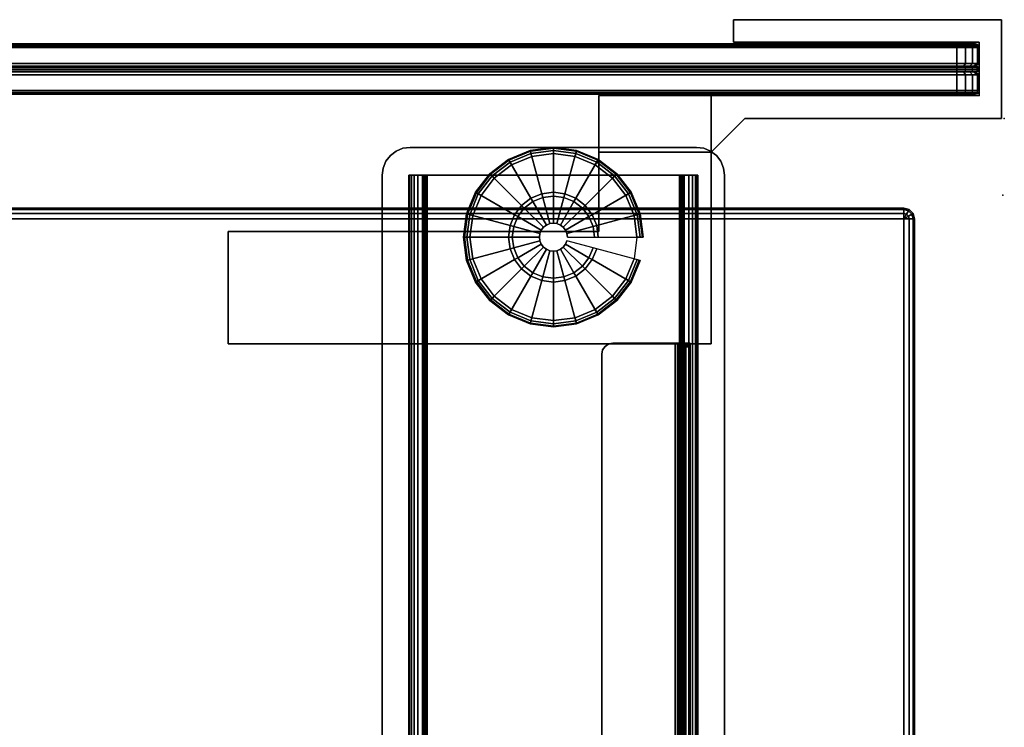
# Model space of a CAD drawing. Header units: inches. Extents: x 390 to 1835, y -266 to 136.
# Tile 236 of 256: x 1614 to 1625, y -182 to -174. Entities that reach past the tile are written whole.
import ezdxf
from ezdxf.enums import TextEntityAlignment as Align

# ---------------------------------------------------------------- set-up
doc = ezdxf.new("R2010")
doc.units = ezdxf.units.IN
doc.header["$LTSCALE"] = 0.95294
doc.header["$MEASUREMENT"] = 0
for name, color, linetype in [('A-FURN-3-NODE', 7, 'Continuous'), ('A-FURN-3-SCREEN-FABRIC', 96, 'Continuous'), ('A-FURN-3-SCREEN-FABRIC-TRIM', 250, 'Continuous'), ('A-FURN-3-SCREEN-HARDWARE', 253, 'Continuous'), ('A-FURN-3-TABLE-LEG-BASE-EXTENSION', 251, 'Continuous'), ('A-FURN-3-TABLE-LEG-FOOT', 253, 'Continuous'), ('A-FURN-3-TABLE-LEG-GLIDE', 254, 'Continuous'), ('A-FURN-3-WKSF-TOP', 254, 'Continuous'), ('A-FURN-3-WKSF-TRIM', 252, 'Continuous'), ('A-FURN-HAWORTH-ATT', 251, 'Continuous')]:
    doc.layers.add(name, color=color, linetype=linetype)

# ---------------------------------------------------------------- blocks, each defined once
blk = doc.blocks.new('SUFB-2760-FA-3D-3')
at = {"layer": 'A-FURN-3-NODE'}
blk.add_point((60, 0), dxfattribs=at)
at = {"layer": 'A-FURN-3-SCREEN-FABRIC'}
for points, invisible_edges in [([(59.695, 1.685, 15.195), (59.679, 1.685, 15.115), (0.321, 1.685, 15.115), (0.305, 1.685, 15.195)], 10), ([(0.305, 1.685, 41.445), (0.321, 1.685, 41.525), (59.679, 1.685, 41.525), (59.695, 1.685, 41.445)], 10), ([(0.305, 1.685, 41.445), (59.695, 1.685, 41.445), (59.695, 1.685, 15.195), (0.305, 1.685, 15.195)], 5), ([(59.679, 1.685, 15.115), (59.633, 1.685, 15.047), (0.367, 1.685, 15.047), (0.321, 1.685, 15.115)], 10), ([(0.321, 1.685, 41.525), (0.367, 1.685, 41.593), (59.633, 1.685, 41.593), (59.679, 1.685, 41.525)], 10), ([(59.633, 1.685, 15.047), (59.565, 1.685, 15.001), (0.435, 1.685, 15.001), (0.367, 1.685, 15.047)], 10), ([(0.367, 1.685, 41.593), (0.435, 1.685, 41.639), (59.565, 1.685, 41.639), (59.633, 1.685, 41.593)], 10), ([(0.305, 1.125, 15.195), (0.321, 1.125, 15.115), (59.679, 1.125, 15.115), (59.695, 1.125, 15.195)], 10), ([(59.695, 1.125, 41.445), (59.679, 1.125, 41.525), (0.321, 1.125, 41.525), (0.305, 1.125, 41.445)], 10), ([(59.695, 1.125, 41.445), (0.305, 1.125, 41.445), (0.305, 1.125, 15.195), (59.695, 1.125, 15.195)], 5), ([(0.321, 1.125, 15.115), (0.367, 1.125, 15.047), (59.633, 1.125, 15.047), (59.679, 1.125, 15.115)], 10), ([(59.679, 1.125, 41.525), (59.633, 1.125, 41.593), (0.367, 1.125, 41.593), (0.321, 1.125, 41.525)], 10), ([(0.367, 1.125, 15.047), (0.435, 1.125, 15.001), (59.565, 1.125, 15.001), (59.633, 1.125, 15.047)], 10), ([(59.633, 1.125, 41.593), (59.565, 1.125, 41.639), (0.435, 1.125, 41.639), (0.367, 1.125, 41.593)], 10), ([(0.435, 1.125, 15.001), (0.515, 1.125, 14.985), (59.485, 1.125, 14.985), (59.565, 1.125, 15.001)], 8), ([(59.565, 1.125, 41.639), (59.485, 1.125, 41.655), (0.515, 1.125, 41.655), (0.435, 1.125, 41.639)], 8)]:
    blk.add_3dface(points, dxfattribs=dict(at, invisible_edges=invisible_edges))
for points in [[(0.435, 1.685, 41.639), (0.515, 1.685, 41.655), (59.485, 1.685, 41.655), (59.565, 1.685, 41.639)], [(59.565, 1.685, 15.001), (59.485, 1.685, 14.985), (0.515, 1.685, 14.985), (0.435, 1.685, 15.001)], [(59.485, 1.467, 14.945), (0.515, 1.467, 14.945), (0.515, 1.645, 14.945), (59.485, 1.645, 14.945)], [(0.515, 1.467, 41.695), (59.485, 1.467, 41.695), (59.485, 1.645, 41.695), (0.515, 1.645, 41.695)], [(59.735, 1.467, 41.445), (59.735, 1.467, 15.195), (59.735, 1.645, 15.195), (59.735, 1.645, 41.445)], [(59.485, 1.432, 14.996), (0.515, 1.432, 14.996), (0.515, 1.467, 14.945), (59.485, 1.467, 14.945)], [(0.515, 1.432, 41.644), (59.485, 1.432, 41.644), (59.485, 1.467, 41.695), (0.515, 1.467, 41.695)], [(59.684, 1.432, 41.445), (59.684, 1.432, 15.195), (59.735, 1.467, 15.195), (59.735, 1.467, 41.445)], [(59.485, 1.342, 14.945), (0.515, 1.342, 14.945), (0.515, 1.378, 14.996), (59.485, 1.378, 14.996)], [(0.515, 1.342, 41.695), (59.485, 1.342, 41.695), (59.485, 1.378, 41.644), (0.515, 1.378, 41.644)], [(59.485, 1.165, 14.945), (0.515, 1.165, 14.945), (0.515, 1.342, 14.945), (59.485, 1.342, 14.945)], [(0.515, 1.165, 41.695), (59.485, 1.165, 41.695), (59.485, 1.342, 41.695), (0.515, 1.342, 41.695)], [(59.735, 1.342, 41.445), (59.735, 1.342, 15.195), (59.684, 1.378, 15.195), (59.684, 1.378, 41.445)], [(59.735, 1.165, 41.445), (59.735, 1.165, 15.195), (59.735, 1.342, 15.195), (59.735, 1.342, 41.445)]]:
    blk.add_3dface(points, dxfattribs=at)
at = {"layer": 'A-FURN-3-SCREEN-HARDWARE'}
for points in [[(57, 1.955, 28.938), (57, 1.955, 27.75), (57, 1.705, 27.75), (57, 1.705, 28.938)], [(59.985, 1.955, 28.938), (59.985, 1.955, 27.75), (57, 1.955, 27.75), (57, 1.955, 28.938)], [(59.985, 0.855, 28.938), (59.985, 0.855, 27.75), (59.985, 1.955, 27.75), (59.985, 1.955, 28.938)], [(57, 1.705, 28.938), (57, 1.705, 27.75), (59.735, 1.706, 27.75), (59.735, 1.705, 28.938)], [(59.735, 1.705, 28.938), (59.735, 1.706, 27.75), (59.735, 1.105, 27.75), (59.735, 1.105, 28.938)], [(56.75, 1.11, 27.5), (56.75, 1.11, 27.75), (56.75, -1.655, 27.75), (56.75, -1.655, 27.5)], [(56.75, 0.48, 28.938), (56.75, 0.48, 27.75), (57.125, 0.855, 27.75), (57.125, 0.855, 28.938)], [(57.125, 0.855, 28.938), (57.125, 0.855, 27.75), (59.985, 0.855, 27.75), (59.985, 0.855, 28.938)], [(55.5, 0.48, 28.938), (55.5, 0.48, 27.75), (56.75, 0.48, 27.75), (56.75, 0.48, 28.938)], [(51.37, -1.655, 27.5), (51.37, -1.655, 27.75), (51.37, -0.405, 27.75), (51.37, -0.405, 27.5)], [(51.37, -0.405, 27.5), (51.37, -0.405, 27.75), (55.5, -0.405, 27.75), (55.5, -0.405, 27.5)], [(56.75, -1.655, 27.5), (56.75, -1.655, 27.75), (51.37, -1.655, 27.75), (51.37, -1.655, 27.5)]]:
    blk.add_3dface(points, dxfattribs=at)
for points, invisible_edges in [([(59.985, 1.955, 28.938), (57, 1.955, 28.938), (57, 1.705, 28.938), (59.735, 1.705, 28.938)], 8), ([(57, 1.705, 27.75), (57, 1.955, 27.75), (59.985, 1.955, 27.75), (59.735, 1.706, 27.75)], 4), ([(59.735, 1.705, 28.938), (59.735, 1.105, 28.938), (59.985, 0.855, 28.938), (59.985, 1.955, 28.938)], 10), ([(59.985, 0.855, 27.75), (59.735, 1.105, 27.75), (59.735, 1.706, 27.75), (59.985, 1.955, 27.75)], 5), ([(55.5, 1.11, 27.5), (55.5, 1.11, 27.75), (56.75, 1.11, 27.75), (56.75, 1.11, 27.5)], 2), ([(59.735, 1.105, 28.938), (59.735, 1.105, 27.75), (55.5, 1.11, 27.75), (55.5, 1.11, 28.938)], 4), ([(55.5, 1.11, 28.938), (55.5, 1.11, 27.75), (55.5, 0.48, 27.75), (55.5, 0.48, 28.938)], 2), ([(59.985, 0.855, 28.938), (59.735, 1.105, 28.938), (55.5, 1.11, 28.938), (57.125, 0.855, 28.938)], 5), ([(57.125, 0.855, 28.938), (55.5, 1.11, 28.938), (55.5, 0.48, 28.938), (56.75, 0.48, 28.938)], 1), ([(55.5, -0.405, 27.5), (55.5, -0.405, 27.75), (55.5, 1.11, 27.75), (55.5, 1.11, 27.5)], 4), ([(55.5, 1.11, 27.5), (56.75, 1.11, 27.5), (56.75, -1.655, 27.5), (55.5, -0.405, 27.5)], 4), ([(56.75, 1.11, 27.75), (56.75, 0.48, 27.75), (57.125, 0.855, 27.75), (56.75, 1.11, 27.75)], 4), ([(59.735, 1.105, 27.75), (56.75, 1.11, 27.75), (57.125, 0.855, 27.75), (59.985, 0.855, 27.75)], 10), ([(55.5, -0.405, 27.75), (56.75, -1.655, 27.75), (56.75, 0.48, 27.75), (55.5, 0.48, 27.75)], 1), ([(51.37, -1.655, 27.5), (51.37, -0.405, 27.5), (55.5, -0.405, 27.5), (56.75, -1.655, 27.5)], 4), ([(56.75, -1.655, 27.75), (55.5, -0.405, 27.75), (51.37, -0.405, 27.75), (51.37, -1.655, 27.75)], 1)]:
    blk.add_3dface(points, dxfattribs=dict(at, invisible_edges=invisible_edges))
at = {"layer": 'A-FURN-HAWORTH-ATT', "flags": 1}
for tag, p in [('HAWMC', (0, 0)), ('HAWPN', (0, -0.167)), ('HAWSN', (0, -0.333))]:
    blk.add_attdef(tag, text='', height=0.1, dxfattribs=at).set_placement(p, align=Align.TOP_CENTER)
at = {"layer": 'A-FURN-3-SCREEN-FABRIC'}
mesh = blk.add_polymesh((2, 4), dxfattribs=at)
for k, corner in enumerate([(0.515, 1.645, 14.945), (0.515, 1.665, 14.95), (0.515, 1.68, 14.965), (0.515, 1.685, 14.985), (59.485, 1.645, 14.945), (59.485, 1.665, 14.95), (59.485, 1.68, 14.965), (59.485, 1.685, 14.985)]):
    mesh.set_mesh_vertex(divmod(k, 4), corner)
mesh = blk.add_polymesh((2, 4), dxfattribs=at)
for k, corner in enumerate([(59.485, 1.645, 41.695), (59.485, 1.665, 41.69), (59.485, 1.68, 41.675), (59.485, 1.685, 41.655), (0.515, 1.645, 41.695), (0.515, 1.665, 41.69), (0.515, 1.68, 41.675), (0.515, 1.685, 41.655)]):
    mesh.set_mesh_vertex(divmod(k, 4), corner)
mesh = blk.add_polymesh((5, 4), dxfattribs=at)
for k, corner in enumerate([(59.735, 1.645, 41.445), (59.73, 1.665, 41.445), (59.715, 1.68, 41.445), (59.695, 1.685, 41.445), (59.716, 1.645, 41.541), (59.711, 1.665, 41.539), (59.697, 1.68, 41.533), (59.679, 1.685, 41.525), (59.662, 1.645, 41.622), (59.658, 1.665, 41.618), (59.648, 1.68, 41.608), (59.633, 1.685, 41.593), (59.581, 1.645, 41.676), (59.579, 1.665, 41.671), (59.573, 1.68, 41.657), (59.565, 1.685, 41.639), (59.485, 1.645, 41.695), (59.485, 1.665, 41.69), (59.485, 1.68, 41.675), (59.485, 1.685, 41.655)]):
    mesh.set_mesh_vertex(divmod(k, 4), corner)
mesh = blk.add_polymesh((5, 4), dxfattribs=at)
for k, corner in enumerate([(59.485, 1.645, 14.945), (59.485, 1.665, 14.95), (59.485, 1.68, 14.965), (59.485, 1.685, 14.985), (59.581, 1.645, 14.964), (59.579, 1.665, 14.969), (59.573, 1.68, 14.983), (59.565, 1.685, 15.001), (59.662, 1.645, 15.018), (59.658, 1.665, 15.022), (59.648, 1.68, 15.032), (59.633, 1.685, 15.047), (59.716, 1.645, 15.099), (59.711, 1.665, 15.101), (59.697, 1.68, 15.107), (59.679, 1.685, 15.115), (59.735, 1.645, 15.195), (59.73, 1.665, 15.195), (59.715, 1.68, 15.195), (59.695, 1.685, 15.195)]):
    mesh.set_mesh_vertex(divmod(k, 4), corner)
mesh = blk.add_polymesh((2, 4), dxfattribs=at)
for k, corner in enumerate([(59.735, 1.645, 15.195), (59.73, 1.665, 15.195), (59.715, 1.68, 15.195), (59.695, 1.685, 15.195), (59.735, 1.645, 41.445), (59.73, 1.665, 41.445), (59.715, 1.68, 41.445), (59.695, 1.685, 41.445)]):
    mesh.set_mesh_vertex(divmod(k, 4), corner)
mesh = blk.add_polymesh((2, 5), dxfattribs=at)
for k, corner in enumerate([(59.485, 1.467, 41.695), (59.581, 1.467, 41.676), (59.662, 1.467, 41.622), (59.716, 1.467, 41.541), (59.735, 1.467, 41.445), (59.485, 1.645, 41.695), (59.581, 1.645, 41.676), (59.662, 1.645, 41.622), (59.716, 1.645, 41.541), (59.735, 1.645, 41.445)]):
    mesh.set_mesh_vertex(divmod(k, 5), corner)
mesh = blk.add_polymesh((2, 5), dxfattribs=at)
for k, corner in enumerate([(59.735, 1.467, 15.195), (59.716, 1.467, 15.099), (59.662, 1.467, 15.018), (59.581, 1.467, 14.964), (59.485, 1.467, 14.945), (59.735, 1.645, 15.195), (59.716, 1.645, 15.099), (59.662, 1.645, 15.018), (59.581, 1.645, 14.964), (59.485, 1.645, 14.945)]):
    mesh.set_mesh_vertex(divmod(k, 5), corner)
mesh = blk.add_polymesh((2, 5), dxfattribs=at)
for k, corner in enumerate([(59.485, 1.432, 41.644), (59.561, 1.432, 41.629), (59.626, 1.432, 41.586), (59.669, 1.432, 41.521), (59.684, 1.432, 41.445), (59.485, 1.467, 41.695), (59.581, 1.467, 41.676), (59.662, 1.467, 41.622), (59.716, 1.467, 41.541), (59.735, 1.467, 41.445)]):
    mesh.set_mesh_vertex(divmod(k, 5), corner)
mesh = blk.add_polymesh((2, 5), dxfattribs=at)
for k, corner in enumerate([(59.684, 1.432, 15.195), (59.669, 1.432, 15.119), (59.626, 1.432, 15.054), (59.561, 1.432, 15.011), (59.485, 1.432, 14.996), (59.735, 1.467, 15.195), (59.716, 1.467, 15.099), (59.662, 1.467, 15.018), (59.581, 1.467, 14.964), (59.485, 1.467, 14.945)]):
    mesh.set_mesh_vertex(divmod(k, 5), corner)
mesh = blk.add_polymesh((2, 5), dxfattribs=at)
for k, corner in enumerate([(59.485, 1.342, 41.695), (59.581, 1.342, 41.676), (59.662, 1.342, 41.622), (59.716, 1.342, 41.541), (59.735, 1.342, 41.445), (59.485, 1.378, 41.644), (59.561, 1.378, 41.629), (59.626, 1.378, 41.586), (59.669, 1.378, 41.521), (59.684, 1.378, 41.445)]):
    mesh.set_mesh_vertex(divmod(k, 5), corner)
mesh = blk.add_polymesh((2, 5), dxfattribs=at)
for k, corner in enumerate([(59.735, 1.342, 15.195), (59.716, 1.342, 15.099), (59.662, 1.342, 15.018), (59.581, 1.342, 14.964), (59.485, 1.342, 14.945), (59.684, 1.378, 15.195), (59.669, 1.378, 15.119), (59.626, 1.378, 15.054), (59.561, 1.378, 15.011), (59.485, 1.378, 14.996)]):
    mesh.set_mesh_vertex(divmod(k, 5), corner)
mesh = blk.add_polymesh((2, 5), dxfattribs=at)
for k, corner in enumerate([(59.485, 1.165, 41.695), (59.581, 1.165, 41.676), (59.662, 1.165, 41.622), (59.716, 1.165, 41.541), (59.735, 1.165, 41.445), (59.485, 1.342, 41.695), (59.581, 1.342, 41.676), (59.662, 1.342, 41.622), (59.716, 1.342, 41.541), (59.735, 1.342, 41.445)]):
    mesh.set_mesh_vertex(divmod(k, 5), corner)
mesh = blk.add_polymesh((2, 5), dxfattribs=at)
for k, corner in enumerate([(59.735, 1.165, 15.195), (59.716, 1.165, 15.099), (59.662, 1.165, 15.018), (59.581, 1.165, 14.964), (59.485, 1.165, 14.945), (59.735, 1.342, 15.195), (59.716, 1.342, 15.099), (59.662, 1.342, 15.018), (59.581, 1.342, 14.964), (59.485, 1.342, 14.945)]):
    mesh.set_mesh_vertex(divmod(k, 5), corner)
mesh = blk.add_polymesh((2, 4), dxfattribs=at)
for k, corner in enumerate([(0.515, 1.125, 14.985), (0.515, 1.13, 14.965), (0.515, 1.145, 14.95), (0.515, 1.165, 14.945), (59.485, 1.125, 14.985), (59.485, 1.13, 14.965), (59.485, 1.145, 14.95), (59.485, 1.165, 14.945)]):
    mesh.set_mesh_vertex(divmod(k, 4), corner)
mesh = blk.add_polymesh((2, 4), dxfattribs=at)
for k, corner in enumerate([(59.485, 1.125, 41.655), (59.485, 1.13, 41.675), (59.485, 1.145, 41.69), (59.485, 1.165, 41.695), (0.515, 1.125, 41.655), (0.515, 1.13, 41.675), (0.515, 1.145, 41.69), (0.515, 1.165, 41.695)]):
    mesh.set_mesh_vertex(divmod(k, 4), corner)
mesh = blk.add_polymesh((5, 4), dxfattribs=at)
for k, corner in enumerate([(59.695, 1.125, 41.445), (59.715, 1.13, 41.445), (59.73, 1.145, 41.445), (59.735, 1.165, 41.445), (59.679, 1.125, 41.525), (59.697, 1.13, 41.533), (59.711, 1.145, 41.539), (59.716, 1.165, 41.541), (59.633, 1.125, 41.593), (59.648, 1.13, 41.608), (59.658, 1.145, 41.618), (59.662, 1.165, 41.622), (59.565, 1.125, 41.639), (59.573, 1.13, 41.657), (59.579, 1.145, 41.671), (59.581, 1.165, 41.676), (59.485, 1.125, 41.655), (59.485, 1.13, 41.675), (59.485, 1.145, 41.69), (59.485, 1.165, 41.695)]):
    mesh.set_mesh_vertex(divmod(k, 4), corner)
mesh = blk.add_polymesh((5, 4), dxfattribs=at)
for k, corner in enumerate([(59.485, 1.125, 14.985), (59.485, 1.13, 14.965), (59.485, 1.145, 14.95), (59.485, 1.165, 14.945), (59.565, 1.125, 15.001), (59.573, 1.13, 14.983), (59.579, 1.145, 14.969), (59.581, 1.165, 14.964), (59.633, 1.125, 15.047), (59.648, 1.13, 15.032), (59.658, 1.145, 15.022), (59.662, 1.165, 15.018), (59.679, 1.125, 15.115), (59.697, 1.13, 15.107), (59.711, 1.145, 15.101), (59.716, 1.165, 15.099), (59.695, 1.125, 15.195), (59.715, 1.13, 15.195), (59.73, 1.145, 15.195), (59.735, 1.165, 15.195)]):
    mesh.set_mesh_vertex(divmod(k, 4), corner)
mesh = blk.add_polymesh((2, 4), dxfattribs=at)
for k, corner in enumerate([(59.695, 1.125, 15.195), (59.715, 1.13, 15.195), (59.73, 1.145, 15.195), (59.735, 1.165, 15.195), (59.695, 1.125, 41.445), (59.715, 1.13, 41.445), (59.73, 1.145, 41.445), (59.735, 1.165, 41.445)]):
    mesh.set_mesh_vertex(divmod(k, 4), corner)
at = {"layer": 'A-FURN-3-SCREEN-FABRIC-TRIM'}
mesh = blk.add_polymesh((2, 7), dxfattribs=at)
for k, corner in enumerate([(0.515, 1.378, 14.996), (0.515, 1.373, 14.974), (0.515, 1.383, 14.953), (0.515, 1.405, 14.945), (0.515, 1.427, 14.953), (0.515, 1.437, 14.974), (0.515, 1.432, 14.996), (59.485, 1.378, 14.996), (59.485, 1.373, 14.974), (59.485, 1.383, 14.953), (59.485, 1.405, 14.945), (59.485, 1.427, 14.953), (59.485, 1.437, 14.974), (59.485, 1.432, 14.996)]):
    mesh.set_mesh_vertex(divmod(k, 7), corner)
mesh = blk.add_polymesh((2, 7), dxfattribs=at)
for k, corner in enumerate([(59.485, 1.378, 41.644), (59.485, 1.373, 41.666), (59.485, 1.383, 41.687), (59.485, 1.405, 41.695), (59.485, 1.427, 41.687), (59.485, 1.437, 41.666), (59.485, 1.432, 41.644), (0.515, 1.378, 41.644), (0.515, 1.373, 41.666), (0.515, 1.383, 41.687), (0.515, 1.405, 41.695), (0.515, 1.427, 41.687), (0.515, 1.437, 41.666), (0.515, 1.432, 41.644)]):
    mesh.set_mesh_vertex(divmod(k, 7), corner)
mesh = blk.add_polymesh((5, 7), dxfattribs=at)
for k, corner in enumerate([(59.684, 1.378, 41.445), (59.706, 1.373, 41.445), (59.727, 1.383, 41.445), (59.735, 1.405, 41.445), (59.727, 1.427, 41.445), (59.706, 1.437, 41.445), (59.684, 1.432, 41.445), (59.669, 1.378, 41.521), (59.689, 1.373, 41.53), (59.708, 1.383, 41.538), (59.716, 1.405, 41.541), (59.708, 1.427, 41.538), (59.689, 1.437, 41.53), (59.669, 1.432, 41.521), (59.626, 1.378, 41.586), (59.641, 1.373, 41.601), (59.656, 1.383, 41.616), (59.662, 1.405, 41.622), (59.656, 1.427, 41.616), (59.641, 1.437, 41.601), (59.626, 1.432, 41.586), (59.561, 1.378, 41.629), (59.57, 1.373, 41.649), (59.578, 1.383, 41.668), (59.581, 1.405, 41.676), (59.578, 1.427, 41.668), (59.57, 1.437, 41.649), (59.561, 1.432, 41.629), (59.485, 1.378, 41.644), (59.485, 1.373, 41.666), (59.485, 1.383, 41.687), (59.485, 1.405, 41.695), (59.485, 1.427, 41.687), (59.485, 1.437, 41.666), (59.485, 1.432, 41.644)]):
    mesh.set_mesh_vertex(divmod(k, 7), corner)
mesh = blk.add_polymesh((5, 7), dxfattribs=at)
for k, corner in enumerate([(59.485, 1.378, 14.996), (59.485, 1.373, 14.974), (59.485, 1.383, 14.953), (59.485, 1.405, 14.945), (59.485, 1.427, 14.953), (59.485, 1.437, 14.974), (59.485, 1.432, 14.996), (59.561, 1.378, 15.011), (59.57, 1.373, 14.991), (59.578, 1.383, 14.972), (59.581, 1.405, 14.964), (59.578, 1.427, 14.972), (59.57, 1.437, 14.991), (59.561, 1.432, 15.011), (59.626, 1.378, 15.054), (59.641, 1.373, 15.039), (59.656, 1.383, 15.024), (59.662, 1.405, 15.018), (59.656, 1.427, 15.024), (59.641, 1.437, 15.039), (59.626, 1.432, 15.054), (59.669, 1.378, 15.119), (59.689, 1.373, 15.11), (59.708, 1.383, 15.102), (59.716, 1.405, 15.099), (59.708, 1.427, 15.102), (59.689, 1.437, 15.11), (59.669, 1.432, 15.119), (59.684, 1.378, 15.195), (59.706, 1.373, 15.195), (59.727, 1.383, 15.195), (59.735, 1.405, 15.195), (59.727, 1.427, 15.195), (59.706, 1.437, 15.195), (59.684, 1.432, 15.195)]):
    mesh.set_mesh_vertex(divmod(k, 7), corner)
mesh = blk.add_polymesh((2, 7), dxfattribs=at)
for k, corner in enumerate([(59.684, 1.378, 15.195), (59.706, 1.373, 15.195), (59.727, 1.383, 15.195), (59.735, 1.405, 15.195), (59.727, 1.427, 15.195), (59.706, 1.437, 15.195), (59.684, 1.432, 15.195), (59.684, 1.378, 41.445), (59.706, 1.373, 41.445), (59.727, 1.383, 41.445), (59.735, 1.405, 41.445), (59.727, 1.427, 41.445), (59.706, 1.437, 41.445), (59.684, 1.432, 41.445)]):
    mesh.set_mesh_vertex(divmod(k, 7), corner)
blk = doc.blocks.new('TARA-2958-JE-3D-3')
at = {"layer": 'A-FURN-3-NODE'}
blk.add_point((60, 0), dxfattribs=at)
at = {"layer": 'A-FURN-3-TABLE-LEG-BASE-EXTENSION'}
for points, invisible_edges in [([(55.593, -24.49, 27.645), (55.552, -24.463, 27.645), (55.552, -2.54, 27.645), (55.593, -2.512, 27.645)], 10), ([(55.641, -24.5, 27.645), (55.593, -24.49, 27.645), (55.593, -2.512, 27.645), (55.641, -2.503, 27.645)], 10), ([(56.335, -2.503, 27.75), (56.335, -2.503, 27.645), (55.641, -2.503, 27.645), (55.641, -2.503, 27.75)], 1), ([(55.641, -2.503, 27.645), (56.335, -2.503, 27.645), (56.335, -24.5, 27.645), (55.641, -24.5, 27.645)], 13), ([(56.335, -2.503, 27.75), (56.398, -2.503, 27.737), (56.358, -2.503, 27.64), (56.335, -2.503, 27.645)], 10), ([(56.398, -2.503, 27.737), (56.452, -2.503, 27.702), (56.377, -2.503, 27.627), (56.358, -2.503, 27.64)], 10), ([(56.452, -2.503, 27.702), (56.487, -2.503, 27.648), (56.39, -2.503, 27.608), (56.377, -2.503, 27.627)], 10), ([(56.487, -2.503, 27.648), (56.5, -2.503, 27.585), (56.395, -2.503, 27.585), (56.39, -2.503, 27.608)], 10), ([(56.395, -2.503, 27.585), (56.5, -2.503, 27.585), (56.5, -2.503, 27.49), (56.395, -2.503, 27.49)], 1), ([(56.395, -2.503, 27.585), (56.395, -2.503, 27.49), (56.395, -24.5, 27.531), (56.395, -24.5, 27.585)], 2), ([(56.395, -2.503, 27.49), (56.395, -2.506, 27.464), (56.395, -24.493, 27.491), (56.395, -24.5, 27.531)], 10), ([(56.395, -2.506, 27.464), (56.395, -2.514, 27.44), (56.395, -24.474, 27.455), (56.395, -24.493, 27.491)], 10), ([(56.395, -2.514, 27.44), (56.395, -2.526, 27.417), (56.395, -24.444, 27.427), (56.395, -24.474, 27.455)], 10), ([(56.5, -24.5, 27.585), (56.5, -24.5, 27.531), (56.5, -2.503, 27.49), (56.5, -2.503, 27.585)], 2), ([(56.5, -24.493, 27.491), (56.5, -2.506, 27.464), (56.5, -2.503, 27.49), (56.5, -24.5, 27.531)], 5), ([(56.5, -24.474, 27.455), (56.5, -2.514, 27.44), (56.5, -2.506, 27.464), (56.5, -24.493, 27.491)], 5), ([(56.5, -24.444, 27.427), (56.5, -2.526, 27.417), (56.5, -2.514, 27.44), (56.5, -24.474, 27.455)], 5), ([(55.525, -24.423, 27.645), (55.516, -24.375, 27.645), (55.516, -2.628, 27.645), (55.525, -2.58, 27.645)], 8), ([(55.552, -24.463, 27.645), (55.525, -24.423, 27.645), (55.525, -2.58, 27.645), (55.552, -2.54, 27.645)], 10), ([(56.395, -2.526, 27.417), (56.395, -2.544, 27.398), (56.395, -24.407, 27.41), (56.395, -24.444, 27.427)], 10), ([(56.395, -7.778, 25.281), (56.395, -12.873, 25.166), (56.395, -24.407, 27.41), (56.395, -2.544, 27.398)], 5), ([(56.5, -24.407, 27.41), (56.5, -2.544, 27.398), (56.5, -2.526, 27.417), (56.5, -24.444, 27.427)], 5), ([(56.5, -24.407, 27.41), (56.5, -12.873, 25.166), (56.5, -7.778, 25.281), (56.5, -2.544, 27.398)], 10)]:
    blk.add_3dface(points, dxfattribs=dict(at, invisible_edges=invisible_edges))
for points in [[(55.516, -24.375, 27.645), (55.516, -24.375, 27.75), (55.516, -2.628, 27.75), (55.516, -2.628, 27.645)], [(56.5, -2.544, 27.398), (56.5, -7.778, 25.281), (56.395, -7.778, 25.281), (56.395, -2.544, 27.398)]]:
    blk.add_3dface(points, dxfattribs=at)
at = {"layer": 'A-FURN-3-TABLE-LEG-FOOT'}
for points, invisible_edges in [([(56.654, -0.333, 1.252), (56.573, -0.323, 1.252), (53.38, -0.323, 1.252), (53.3, -0.333, 1.252)], 8), ([(53.3, -0.333, 1.088), (53.38, -0.323, 1.088), (56.573, -0.323, 1.088), (56.654, -0.333, 1.088)], 8), ([(56.842, -0.478, 1.252), (56.793, -0.414, 1.252), (53.161, -0.414, 1.252), (53.112, -0.478, 1.252)], 10), ([(53.112, -0.478, 1.088), (53.161, -0.414, 1.088), (56.793, -0.414, 1.088), (56.842, -0.478, 1.088)], 10), ([(56.793, -0.414, 1.252), (56.728, -0.364, 1.252), (53.225, -0.364, 1.252), (53.161, -0.414, 1.252)], 10), ([(53.161, -0.414, 1.088), (53.225, -0.364, 1.088), (56.728, -0.364, 1.088), (56.793, -0.414, 1.088)], 10), ([(56.728, -0.364, 1.252), (56.654, -0.333, 1.252), (53.3, -0.333, 1.252), (53.225, -0.364, 1.252)], 10), ([(53.225, -0.364, 1.088), (53.3, -0.333, 1.088), (56.654, -0.333, 1.088), (56.728, -0.364, 1.088)], 10), ([(56.873, -0.553, 1.252), (56.842, -0.478, 1.252), (53.112, -0.478, 1.252), (53.081, -0.553, 1.252)], 10), ([(53.081, -0.553, 1.088), (53.112, -0.478, 1.088), (56.842, -0.478, 1.088), (56.873, -0.553, 1.088)], 10), ([(56.883, -0.633, 1.252), (56.873, -0.553, 1.252), (53.081, -0.553, 1.252), (53.07, -0.633, 1.252)], 10), ([(53.07, -0.633, 1.088), (53.081, -0.553, 1.088), (56.873, -0.553, 1.088), (56.883, -0.633, 1.088)], 10), ([(53.07, -0.633, 1.088), (56.883, -0.633, 1.088), (56.279, -9.008, 1.088), (53.674, -9.008, 1.088)], 11), ([(53.07, -29.693, 1.088), (53.07, -0.633, 1.088), (53.579, -9.103, 1.088), (53.579, -11.708, 1.088)], 10), ([(53.607, -9.036, 1.088), (53.587, -9.067, 1.088), (53.579, -9.103, 1.088), (53.07, -0.633, 1.088)], 12), ([(53.07, -0.633, 1.088), (53.674, -9.008, 1.088), (53.638, -9.016, 1.088), (53.607, -9.036, 1.088)], 9), ([(56.279, -9.008, 1.252), (56.883, -0.633, 1.252), (53.07, -0.633, 1.252), (53.674, -9.008, 1.252)], 7), ([(53.579, -9.103, 1.252), (53.07, -0.633, 1.252), (53.07, -29.693, 1.252), (53.579, -11.708, 1.252)], 5), ([(53.579, -9.103, 1.252), (53.587, -9.067, 1.252), (53.607, -9.036, 1.252), (53.07, -0.633, 1.252)], 12), ([(53.638, -9.016, 1.252), (53.674, -9.008, 1.252), (53.07, -0.633, 1.252), (53.607, -9.036, 1.252)], 6), ([(53.531, -0.633, 1.089), (53.531, -0.633, 0.668), (53.367, -0.633, 0.668), (53.367, -0.633, 1.089)], 2), ([(53.531, -0.633, 0.668), (53.533, -0.633, 0.658), (53.374, -0.633, 0.615), (53.367, -0.633, 0.668)], 10), ([(53.533, -0.633, 0.658), (53.537, -0.633, 0.648), (53.395, -0.633, 0.566), (53.374, -0.633, 0.615)], 10), ([(53.537, -0.633, 0.648), (53.543, -0.633, 0.64), (53.427, -0.633, 0.524), (53.395, -0.633, 0.566)], 10), ([(53.543, -0.633, 0.64), (53.551, -0.633, 0.634), (53.469, -0.633, 0.491), (53.427, -0.633, 0.524)], 10), ([(53.551, -0.633, 0.634), (53.561, -0.633, 0.63), (53.519, -0.633, 0.471), (53.469, -0.633, 0.491)], 10), ([(53.561, -0.633, 0.63), (53.571, -0.633, 0.628), (53.571, -0.633, 0.464), (53.519, -0.633, 0.471)], 10), ([(56.382, -0.633, 0.628), (56.382, -0.633, 0.464), (53.571, -0.633, 0.464), (53.571, -0.633, 0.628)], 5), ([(56.347, -9.036, 1.088), (56.316, -9.016, 1.088), (56.279, -9.008, 1.088), (56.883, -0.633, 1.088)], 12), ([(56.279, -9.008, 1.252), (56.316, -9.016, 1.252), (56.347, -9.036, 1.252), (56.883, -0.633, 1.252)], 12), ([(56.883, -0.633, 1.088), (56.374, -9.103, 1.088), (56.367, -9.067, 1.088), (56.347, -9.036, 1.088)], 9), ([(56.367, -9.067, 1.252), (56.374, -9.103, 1.252), (56.883, -0.633, 1.252), (56.347, -9.036, 1.252)], 6), ([(56.374, -11.708, 1.088), (56.374, -9.103, 1.088), (56.883, -0.633, 1.088), (56.883, -29.693, 1.088)], 10), ([(56.883, -0.633, 1.252), (56.374, -9.103, 1.252), (56.374, -11.708, 1.252), (56.883, -29.693, 1.252)], 5), ([(56.435, -0.633, 0.471), (56.382, -0.633, 0.464), (56.382, -0.633, 0.628), (56.393, -0.633, 0.63)], 10), ([(56.484, -0.633, 0.491), (56.435, -0.633, 0.471), (56.393, -0.633, 0.63), (56.402, -0.633, 0.634)], 10), ([(56.527, -0.633, 0.524), (56.484, -0.633, 0.491), (56.402, -0.633, 0.634), (56.411, -0.633, 0.64)], 10), ([(56.559, -0.633, 0.566), (56.527, -0.633, 0.524), (56.411, -0.633, 0.64), (56.417, -0.633, 0.648)], 10), ([(56.579, -0.633, 0.615), (56.559, -0.633, 0.566), (56.417, -0.633, 0.648), (56.421, -0.633, 0.658)], 10), ([(56.586, -0.633, 0.668), (56.579, -0.633, 0.615), (56.421, -0.633, 0.658), (56.422, -0.633, 0.668)], 10), ([(56.422, -0.633, 0.668), (56.422, -0.633, 1.089), (56.586, -0.633, 1.089), (56.586, -0.633, 0.668)], 8)]:
    blk.add_3dface(points, dxfattribs=dict(at, invisible_edges=invisible_edges))
for points in [[(56.573, -0.323, 1.252), (56.573, -0.323, 1.088), (53.38, -0.323, 1.088), (53.38, -0.323, 1.252)], [(53.07, -0.633, 1.252), (53.07, -0.633, 1.088), (53.07, -29.693, 1.088), (53.07, -29.693, 1.252)], [(53.367, -29.693, 0.668), (53.367, -29.693, 1.089), (53.367, -0.633, 1.089), (53.367, -0.633, 0.668)], [(53.531, -0.633, 1.089), (53.367, -0.633, 1.089), (53.367, -29.693, 1.089), (53.531, -29.693, 1.089)], [(53.531, -0.633, 0.668), (53.531, -0.633, 1.089), (53.531, -29.693, 1.089), (53.531, -29.693, 0.668)], [(53.571, -29.693, 0.628), (56.382, -29.693, 0.628), (56.382, -0.633, 0.628), (53.571, -0.633, 0.628)], [(53.571, -0.633, 0.464), (56.382, -0.633, 0.464), (56.382, -29.693, 0.464), (53.571, -29.693, 0.464)], [(56.422, -29.693, 0.668), (56.422, -29.693, 1.089), (56.422, -0.633, 1.089), (56.422, -0.633, 0.668)], [(56.422, -29.693, 1.089), (56.586, -29.693, 1.089), (56.586, -0.633, 1.089), (56.422, -0.633, 1.089)], [(56.586, -0.633, 0.668), (56.586, -0.633, 1.089), (56.586, -29.693, 1.089), (56.586, -29.693, 0.668)], [(56.883, -29.693, 1.252), (56.883, -29.693, 1.088), (56.883, -0.633, 1.088), (56.883, -0.633, 1.252)]]:
    blk.add_3dface(points, dxfattribs=at)
at = {"layer": 'A-FURN-3-TABLE-LEG-GLIDE'}
for points, invisible_edges in [([(54.512, -0.517, 0), (54.736, -0.424, 0), (54.736, -2.222, 0), (54.512, -2.129, 0)], 10), ([(54.736, -0.424, 0), (54.977, -0.392, 0), (54.977, -2.253, 0), (54.736, -2.222, 0)], 10), ([(54.977, -0.392, 0), (55.218, -0.424, 0), (55.218, -2.222, 0), (54.977, -2.253, 0)], 10), ([(55.218, -0.424, 0), (55.442, -0.517, 0), (55.442, -2.129, 0), (55.218, -2.222, 0)], 10), ([(54.319, -0.665, 0), (54.512, -0.517, 0), (54.512, -2.129, 0), (54.319, -1.981, 0)], 10), ([(55.442, -0.517, 0), (55.635, -0.665, 0), (55.635, -1.981, 0), (55.442, -2.129, 0)], 10), ([(54.171, -0.858, 0), (54.319, -0.665, 0), (54.319, -1.981, 0), (54.171, -1.788, 0)], 10), ([(55.635, -0.665, 0), (55.783, -0.858, 0), (55.783, -1.788, 0), (55.635, -1.981, 0)], 10), ([(54.078, -1.082, 0), (54.171, -0.858, 0), (54.171, -1.788, 0), (54.078, -1.564, 0)], 10), ([(55.783, -0.858, 0), (55.876, -1.082, 0), (55.876, -1.564, 0), (55.783, -1.788, 0)], 10), ([(54.046, -1.323, 0), (54.078, -1.082, 0), (54.078, -1.564, 0), (54.046, -1.323, 0)], 2), ([(55.876, -1.082, 0), (55.907, -1.323, 0), (55.907, -1.323, 0), (55.876, -1.564, 0)], 8)]:
    blk.add_3dface(points, dxfattribs=dict(at, invisible_edges=invisible_edges))
at = {"layer": 'A-FURN-3-WKSF-TOP', "invisible_edges": 12}
for points in [[(58.882, -1.118, 29), (1.118, -1.118, 29), (1.118, -29.882, 29), (58.882, -29.882, 29)], [(1.118, -29.882, 27.75), (1.118, -1.118, 27.75), (58.882, -1.118, 27.75), (58.882, -29.882, 27.75)]]:
    blk.add_3dface(points, dxfattribs=at)
at = {"layer": 'A-FURN-3-WKSF-TRIM'}
for points in [[(58.882, -1, 28.882), (58.882, -1, 27.868), (1.118, -1, 27.868), (1.118, -1, 28.882)], [(59, -29.882, 28.882), (59, -29.882, 27.868), (59, -1.118, 27.868), (59, -1.118, 28.882)]]:
    blk.add_3dface(points, dxfattribs=at)
at = {"layer": 'A-FURN-3-TABLE-LEG-BASE-EXTENSION'}
mesh = blk.add_polymesh((2, 5), dxfattribs=at)
for k, corner in enumerate([(55.641, -2.503, 27.645), (55.593, -2.512, 27.645), (55.552, -2.54, 27.645), (55.525, -2.58, 27.645), (55.516, -2.628, 27.645), (55.641, -2.503, 27.75), (55.593, -2.512, 27.75), (55.552, -2.54, 27.75), (55.525, -2.58, 27.75), (55.516, -2.628, 27.75)]):
    mesh.set_mesh_vertex(divmod(k, 5), corner)
mesh = blk.add_polymesh((2, 5), dxfattribs=at)
for k, corner in enumerate([(56.335, -2.503, 27.645), (56.358, -2.503, 27.64), (56.377, -2.503, 27.627), (56.39, -2.503, 27.608), (56.395, -2.503, 27.585), (56.335, -24.5, 27.645), (56.358, -24.5, 27.64), (56.377, -24.5, 27.627), (56.39, -24.5, 27.608), (56.395, -24.5, 27.585)]):
    mesh.set_mesh_vertex(divmod(k, 5), corner)
mesh = blk.add_polymesh((2, 5), dxfattribs=at)
for k, corner in enumerate([(56.335, -24.5, 27.75), (56.398, -24.5, 27.737), (56.452, -24.5, 27.702), (56.487, -24.5, 27.648), (56.5, -24.5, 27.585), (56.335, -2.503, 27.75), (56.398, -2.503, 27.737), (56.452, -2.503, 27.702), (56.487, -2.503, 27.648), (56.5, -2.503, 27.585)]):
    mesh.set_mesh_vertex(divmod(k, 5), corner)
mesh = blk.add_polymesh((2, 5), dxfattribs=at)
for k, corner in enumerate([(56.5, -2.503, 27.49), (56.5, -2.506, 27.464), (56.5, -2.514, 27.44), (56.5, -2.526, 27.417), (56.5, -2.544, 27.398), (56.395, -2.503, 27.49), (56.395, -2.506, 27.464), (56.395, -2.514, 27.44), (56.395, -2.526, 27.417), (56.395, -2.544, 27.398)]):
    mesh.set_mesh_vertex(divmod(k, 5), corner)
at = {"layer": 'A-FURN-3-TABLE-LEG-FOOT'}
mesh = blk.add_polymesh((2, 7), dxfattribs=at)
for k, corner in enumerate([(53.07, -0.633, 1.252), (53.081, -0.553, 1.252), (53.112, -0.478, 1.252), (53.161, -0.414, 1.252), (53.225, -0.364, 1.252), (53.3, -0.333, 1.252), (53.38, -0.323, 1.252), (53.07, -0.633, 1.088), (53.081, -0.553, 1.088), (53.112, -0.478, 1.088), (53.161, -0.414, 1.088), (53.225, -0.364, 1.088), (53.3, -0.333, 1.088), (53.38, -0.323, 1.088)]):
    mesh.set_mesh_vertex(divmod(k, 7), corner)
mesh = blk.add_polymesh((2, 7), dxfattribs=at)
for k, corner in enumerate([(56.883, -0.633, 1.088), (56.873, -0.553, 1.088), (56.842, -0.478, 1.088), (56.793, -0.414, 1.088), (56.728, -0.364, 1.088), (56.654, -0.333, 1.088), (56.573, -0.323, 1.088), (56.883, -0.633, 1.252), (56.873, -0.553, 1.252), (56.842, -0.478, 1.252), (56.793, -0.414, 1.252), (56.728, -0.364, 1.252), (56.654, -0.333, 1.252), (56.573, -0.323, 1.252)]):
    mesh.set_mesh_vertex(divmod(k, 7), corner)
mesh = blk.add_polymesh((2, 7), dxfattribs=at)
for k, corner in enumerate([(53.367, -0.633, 0.668), (53.374, -0.633, 0.615), (53.395, -0.633, 0.566), (53.427, -0.633, 0.524), (53.469, -0.633, 0.491), (53.519, -0.633, 0.471), (53.571, -0.633, 0.464), (53.367, -29.693, 0.668), (53.374, -29.693, 0.615), (53.395, -29.693, 0.566), (53.427, -29.693, 0.524), (53.469, -29.693, 0.491), (53.519, -29.693, 0.471), (53.571, -29.693, 0.464)]):
    mesh.set_mesh_vertex(divmod(k, 7), corner)
mesh = blk.add_polymesh((2, 7), dxfattribs=at)
for k, corner in enumerate([(53.531, -29.693, 0.668), (53.533, -29.693, 0.658), (53.537, -29.693, 0.648), (53.543, -29.693, 0.64), (53.551, -29.693, 0.634), (53.561, -29.693, 0.63), (53.571, -29.693, 0.628), (53.531, -0.633, 0.668), (53.533, -0.633, 0.658), (53.537, -0.633, 0.648), (53.543, -0.633, 0.64), (53.551, -0.633, 0.634), (53.561, -0.633, 0.63), (53.571, -0.633, 0.628)]):
    mesh.set_mesh_vertex(divmod(k, 7), corner)
mesh = blk.add_polymesh((2, 7), dxfattribs=at)
for k, corner in enumerate([(56.586, -29.693, 0.668), (56.579, -29.693, 0.615), (56.559, -29.693, 0.566), (56.527, -29.693, 0.524), (56.484, -29.693, 0.491), (56.435, -29.693, 0.471), (56.382, -29.693, 0.464), (56.586, -0.633, 0.668), (56.579, -0.633, 0.615), (56.559, -0.633, 0.566), (56.527, -0.633, 0.524), (56.484, -0.633, 0.491), (56.435, -0.633, 0.471), (56.382, -0.633, 0.464)]):
    mesh.set_mesh_vertex(divmod(k, 7), corner)
mesh = blk.add_polymesh((2, 7), dxfattribs=at)
for k, corner in enumerate([(56.422, -0.633, 0.668), (56.421, -0.633, 0.658), (56.417, -0.633, 0.648), (56.411, -0.633, 0.64), (56.402, -0.633, 0.634), (56.393, -0.633, 0.63), (56.382, -0.633, 0.628), (56.422, -29.693, 0.668), (56.421, -29.693, 0.658), (56.417, -29.693, 0.648), (56.411, -29.693, 0.64), (56.402, -29.693, 0.634), (56.393, -29.693, 0.63), (56.382, -29.693, 0.628)]):
    mesh.set_mesh_vertex(divmod(k, 7), corner)
at = {"layer": 'A-FURN-3-TABLE-LEG-GLIDE'}
mesh = blk.add_polymesh((24, 9), dxfattribs=dict(at, m_close=True))
for k, corner in enumerate([(55.133, -1.323, 0.905), (55.133, -1.323, 0.405), (55.434, -1.323, 0.405), (55.477, -1.323, 0.265), (55.977, -1.323, 0.15), (55.977, -1.323, 0.07), (55.968, -1.323, 0.035), (55.942, -1.323, 0.009), (55.907, -1.323, 0), (55.128, -1.282, 0.905), (55.128, -1.282, 0.405), (55.419, -1.204, 0.405), (55.46, -1.193, 0.265), (55.943, -1.064, 0.15), (55.943, -1.064, 0.07), (55.934, -1.066, 0.035), (55.909, -1.073, 0.009), (55.876, -1.082, 0), (55.112, -1.245, 0.905), (55.112, -1.245, 0.405), (55.373, -1.094, 0.405), (55.41, -1.073, 0.265), (55.843, -0.823, 0.15), (55.843, -0.823, 0.07), (55.835, -0.828, 0.035), (55.813, -0.84, 0.009), (55.783, -0.858, 0), (55.087, -1.212, 0.905), (55.087, -1.212, 0.405), (55.3, -0.999, 0.405), (55.33, -0.969, 0.265), (55.684, -0.616, 0.15), (55.684, -0.616, 0.07), (55.677, -0.622, 0.035), (55.659, -0.64, 0.009), (55.635, -0.665, 0), (55.055, -1.188, 0.905), (55.055, -1.188, 0.405), (55.206, -0.927, 0.405), (55.227, -0.89, 0.265), (55.477, -0.457, 0.15), (55.477, -0.457, 0.07), (55.472, -0.465, 0.035), (55.46, -0.487, 0.009), (55.442, -0.517, 0), (55.017, -1.172, 0.905), (55.017, -1.172, 0.405), (55.095, -0.881, 0.405), (55.106, -0.84, 0.265), (55.236, -0.357, 0.15), (55.236, -0.357, 0.07), (55.233, -0.366, 0.035), (55.227, -0.391, 0.009), (55.218, -0.424, 0), (54.977, -1.167, 0.905), (54.977, -1.167, 0.405), (54.977, -0.865, 0.405), (54.977, -0.823, 0.265), (54.977, -0.323, 0.15), (54.977, -0.323, 0.07), (54.977, -0.332, 0.035), (54.977, -0.358, 0.009), (54.977, -0.392, 0), (54.936, -1.172, 0.905), (54.936, -1.172, 0.405), (54.859, -0.881, 0.405), (54.848, -0.84, 0.265), (54.718, -0.357, 0.15), (54.718, -0.357, 0.07), (54.721, -0.366, 0.035), (54.727, -0.391, 0.009), (54.736, -0.424, 0), (54.899, -1.188, 0.905), (54.899, -1.188, 0.405), (54.748, -0.927, 0.405), (54.727, -0.89, 0.265), (54.477, -0.457, 0.15), (54.477, -0.457, 0.07), (54.482, -0.465, 0.035), (54.494, -0.487, 0.009), (54.512, -0.517, 0), (54.866, -1.212, 0.905), (54.866, -1.212, 0.405), (54.653, -0.999, 0.405), (54.623, -0.969, 0.265), (54.27, -0.616, 0.15), (54.27, -0.616, 0.07), (54.276, -0.622, 0.035), (54.294, -0.64, 0.009), (54.319, -0.665, 0), (54.842, -1.245, 0.905), (54.842, -1.245, 0.405), (54.581, -1.094, 0.405), (54.544, -1.073, 0.265), (54.111, -0.823, 0.15), (54.111, -0.823, 0.07), (54.119, -0.828, 0.035), (54.141, -0.84, 0.009), (54.171, -0.858, 0), (54.826, -1.282, 0.905), (54.826, -1.282, 0.405), (54.535, -1.204, 0.405), (54.494, -1.193, 0.265), (54.011, -1.064, 0.15), (54.011, -1.064, 0.07), (54.02, -1.066, 0.035), (54.045, -1.073, 0.009), (54.078, -1.082, 0), (54.821, -1.323, 0.905), (54.821, -1.323, 0.405), (54.519, -1.323, 0.405), (54.477, -1.323, 0.265), (53.977, -1.323, 0.15), (53.977, -1.323, 0.07), (53.986, -1.323, 0.035), (54.012, -1.323, 0.009), (54.046, -1.323, 0), (54.826, -1.363, 0.905), (54.826, -1.363, 0.405), (54.535, -1.441, 0.405), (54.494, -1.452, 0.265), (54.011, -1.582, 0.15), (54.011, -1.582, 0.07), (54.02, -1.579, 0.035), (54.045, -1.573, 0.009), (54.078, -1.564, 0), (54.842, -1.401, 0.905), (54.842, -1.401, 0.405), (54.581, -1.552, 0.405), (54.544, -1.573, 0.265), (54.111, -1.823, 0.15), (54.111, -1.823, 0.07), (54.119, -1.818, 0.035), (54.141, -1.805, 0.009), (54.171, -1.788, 0), (54.866, -1.433, 0.905), (54.866, -1.433, 0.405), (54.653, -1.646, 0.405), (54.623, -1.676, 0.265), (54.27, -2.03, 0.15), (54.27, -2.03, 0.07), (54.276, -2.023, 0.035), (54.294, -2.005, 0.009), (54.319, -1.981, 0), (54.899, -1.458, 0.905), (54.899, -1.458, 0.405), (54.748, -1.719, 0.405), (54.727, -1.756, 0.265), (54.477, -2.189, 0.15), (54.477, -2.189, 0.07), (54.482, -2.181, 0.035), (54.494, -2.159, 0.009), (54.512, -2.129, 0), (54.936, -1.474, 0.905), (54.936, -1.474, 0.405), (54.859, -1.765, 0.405), (54.848, -1.806, 0.265), (54.718, -2.289, 0.15), (54.718, -2.289, 0.07), (54.721, -2.28, 0.035), (54.727, -2.255, 0.009), (54.736, -2.222, 0), (54.977, -1.479, 0.905), (54.977, -1.479, 0.405), (54.977, -1.78, 0.405), (54.977, -1.823, 0.265), (54.977, -2.323, 0.15), (54.977, -2.323, 0.07), (54.977, -2.314, 0.035), (54.977, -2.288, 0.009), (54.977, -2.253, 0), (55.017, -1.474, 0.905), (55.017, -1.474, 0.405), (55.095, -1.765, 0.405), (55.106, -1.806, 0.265), (55.236, -2.289, 0.15), (55.236, -2.289, 0.07), (55.233, -2.28, 0.035), (55.227, -2.255, 0.009), (55.218, -2.222, 0), (55.055, -1.458, 0.905), (55.055, -1.458, 0.405), (55.206, -1.719, 0.405), (55.227, -1.756, 0.265), (55.477, -2.189, 0.15), (55.477, -2.189, 0.07), (55.472, -2.181, 0.035), (55.46, -2.159, 0.009), (55.442, -2.129, 0), (55.087, -1.433, 0.905), (55.087, -1.433, 0.405), (55.3, -1.646, 0.405), (55.33, -1.676, 0.265), (55.684, -2.03, 0.15), (55.684, -2.03, 0.07), (55.677, -2.023, 0.035), (55.659, -2.005, 0.009), (55.635, -1.981, 0), (55.112, -1.401, 0.905), (55.112, -1.401, 0.405), (55.373, -1.552, 0.405), (55.41, -1.573, 0.265), (55.843, -1.823, 0.15), (55.843, -1.823, 0.07), (55.835, -1.818, 0.035), (55.813, -1.805, 0.009), (55.783, -1.788, 0), (55.128, -1.363, 0.905), (55.128, -1.363, 0.405), (55.419, -1.441, 0.405), (55.46, -1.452, 0.265), (55.943, -1.582, 0.15), (55.943, -1.582, 0.07), (55.934, -1.579, 0.035), (55.909, -1.573, 0.009), (55.876, -1.564, 0)]):
    mesh.set_mesh_vertex(divmod(k, 9), corner)
at = {"layer": 'A-FURN-3-WKSF-TRIM'}
mesh = blk.add_polymesh((2, 4), dxfattribs=at)
for k, corner in enumerate([(58.882, -1.118, 29), (58.882, -1.059, 28.984), (58.882, -1.016, 28.941), (58.882, -1, 28.882), (1.118, -1.118, 29), (1.118, -1.059, 28.984), (1.118, -1.016, 28.941), (1.118, -1, 28.882)]):
    mesh.set_mesh_vertex(divmod(k, 4), corner)
mesh = blk.add_polymesh((2, 4), dxfattribs=at)
for k, corner in enumerate([(58.882, -1, 27.868), (58.882, -1.016, 27.809), (58.882, -1.059, 27.766), (58.882, -1.118, 27.75), (1.118, -1, 27.868), (1.118, -1.016, 27.809), (1.118, -1.059, 27.766), (1.118, -1.118, 27.75)]):
    mesh.set_mesh_vertex(divmod(k, 4), corner)
mesh = blk.add_polymesh((4, 8), dxfattribs=at)
for k, corner in enumerate([(58.882, -1.118, 29), (58.941, -1.118, 28.984), (58.984, -1.118, 28.941), (59, -1.118, 28.882), (59, -1.118, 27.868), (58.984, -1.118, 27.809), (58.941, -1.118, 27.766), (58.882, -1.118, 27.75), (58.882, -1.118, 29), (58.933, -1.088, 28.984), (58.971, -1.067, 28.941), (58.984, -1.059, 28.882), (58.984, -1.059, 27.868), (58.971, -1.067, 27.809), (58.933, -1.088, 27.766), (58.882, -1.118, 27.75), (58.882, -1.118, 29), (58.912, -1.067, 28.984), (58.933, -1.029, 28.941), (58.941, -1.016, 28.882), (58.941, -1.016, 27.868), (58.933, -1.029, 27.809), (58.912, -1.067, 27.766), (58.882, -1.118, 27.75), (58.882, -1.118, 29), (58.882, -1.059, 28.984), (58.882, -1.016, 28.941), (58.882, -1, 28.882), (58.882, -1, 27.868), (58.882, -1.016, 27.809), (58.882, -1.059, 27.766), (58.882, -1.118, 27.75)]):
    mesh.set_mesh_vertex(divmod(k, 8), corner)
mesh = blk.add_polymesh((2, 4), dxfattribs=at)
for k, corner in enumerate([(58.882, -29.882, 29), (58.941, -29.882, 28.984), (58.984, -29.882, 28.941), (59, -29.882, 28.882), (58.882, -1.118, 29), (58.941, -1.118, 28.984), (58.984, -1.118, 28.941), (59, -1.118, 28.882)]):
    mesh.set_mesh_vertex(divmod(k, 4), corner)
mesh = blk.add_polymesh((2, 4), dxfattribs=at)
for k, corner in enumerate([(59, -29.882, 27.868), (58.984, -29.882, 27.809), (58.941, -29.882, 27.766), (58.882, -29.882, 27.75), (59, -1.118, 27.868), (58.984, -1.118, 27.809), (58.941, -1.118, 27.766), (58.882, -1.118, 27.75)]):
    mesh.set_mesh_vertex(divmod(k, 4), corner)

msp = doc.modelspace()

# ---------------------------------------------------------------- block references
for name, p in [('SUFB-2760-FA-3D-3', (1564.487, -175.964)), ('TARA-2958-JE-3D-3', (1564.502, -175.109))]:
    msp.add_blockref(name, p)

doc.saveas('drawing.dxf')
